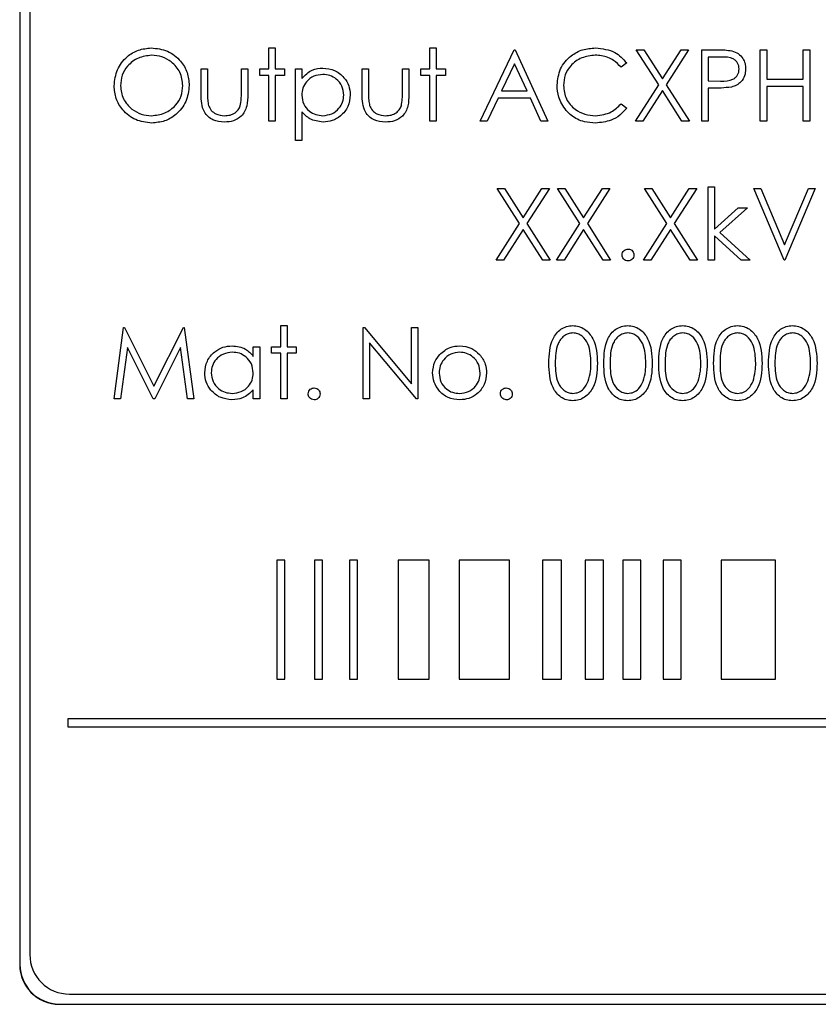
# Paper-space layout 'Blatt3' of a CAD drawing. Header units: millimetres. Extents: x 5 to 418, y 2 to 292.
# Tile 25 of 82: x 101.09 to 104.44, y 172.26 to 176.4. Entities that reach past the tile are written whole.
import ezdxf

# ---------------------------------------------------------------- set-up
doc = ezdxf.new("R2010")
doc.units = ezdxf.units.MM

psp = doc.layouts.new('Blatt3')

# ---------------------------------------------------------------- linework, layer by layer
at = {"color": 7, "linetype": 'Continuous', "lineweight": 25}
for p, q in [((101.0861, 179.1766), (101.0861, 172.4266)), ((101.0872, 179.1766), (101.0872, 172.4266)), ((101.1289, 179.1361), (101.1289, 172.4694)), ((102.133, 176.2774), (102.1599, 176.2774)), ((102.133, 176.1889), (102.133, 176.2774)), ((102.1599, 176.2774), (102.1599, 176.1889)), ((102.8099, 176.2774), (102.8369, 176.2774)), ((102.8099, 176.1889), (102.8099, 176.2774)), ((102.8369, 176.2774), (102.8369, 176.1889)), ((103.0215, 175.9697), (103.1638, 176.2697)), ((103.1638, 176.2697), (103.1676, 176.2697)), ((103.1676, 176.2697), (103.3061, 175.9697)), ((103.6772, 176.2697), (103.7083, 176.2697)), ((103.7714, 176.1227), (103.6772, 176.2697)), ((103.7083, 176.2697), (103.7869, 176.147)), ((103.7869, 176.147), (103.8654, 176.2697)), ((103.8965, 176.2697), (103.8024, 176.1227)), ((103.8654, 176.2697), (103.8965, 176.2697)), ((103.9522, 176.2697), (104.0111, 176.2697)), ((103.9522, 175.9697), (103.9522, 176.2697)), ((103.9792, 176.2389), (103.9792, 176.1389)), ((104.034, 176.2389), (103.9792, 176.2389)), ((104.1984, 175.9697), (104.1984, 176.2697)), ((104.1984, 176.2697), (104.2253, 176.2697)), ((104.2253, 176.2697), (104.2253, 176.1466)), ((104.3792, 176.1466), (104.3792, 176.2697)), ((104.3792, 176.2697), (104.4061, 176.2697)), ((104.4061, 176.2697), (104.4061, 175.9697)), ((103.1654, 176.2112), (103.1111, 176.0966)), ((103.2183, 176.0966), (103.1654, 176.2112)), ((103.6369, 176.2146), (103.6133, 176.1966)), ((101.8484, 176.1889), (101.8753, 176.1889)), ((101.8484, 176.0842), (101.8484, 176.1889)), ((101.8753, 176.1889), (101.8753, 176.0872)), ((102.0176, 176.0872), (102.0176, 176.1889)), ((102.0176, 176.1889), (102.0446, 176.1889)), ((102.0446, 176.1889), (102.0446, 176.0822)), ((102.0946, 176.162), (102.0946, 176.1889)), ((102.0946, 176.1889), (102.133, 176.1889)), ((102.133, 176.162), (102.0946, 176.162)), ((102.133, 175.9697), (102.133, 176.162)), ((102.1599, 176.1889), (102.1984, 176.1889)), ((102.1599, 176.162), (102.1599, 175.9697)), ((102.1984, 176.162), (102.1599, 176.162)), ((102.1984, 176.1889), (102.1984, 176.162)), ((102.2446, 176.1889), (102.2715, 176.1889)), ((102.2446, 175.8889), (102.2446, 176.1889)), ((102.2715, 176.1889), (102.2715, 176.1483)), ((102.5253, 176.1889), (102.5522, 176.1889)), ((102.5253, 176.0842), (102.5253, 176.1889)), ((102.5522, 176.1889), (102.5522, 176.0872)), ((102.6946, 176.0872), (102.6946, 176.1889)), ((102.6946, 176.1889), (102.7215, 176.1889)), ((102.7215, 176.1889), (102.7215, 176.0822)), ((102.7715, 176.162), (102.7715, 176.1889)), ((102.7715, 176.1889), (102.8099, 176.1889)), ((102.8099, 176.162), (102.7715, 176.162)), ((102.8099, 175.9697), (102.8099, 176.162)), ((102.8369, 176.1889), (102.8753, 176.1889)), ((102.8753, 176.162), (102.8369, 176.162)), ((102.8369, 176.162), (102.8369, 175.9697)), ((102.8753, 176.1889), (102.8753, 176.162)), ((103.6734, 175.9697), (103.7714, 176.1227)), ((103.8024, 176.1227), (103.9003, 175.9697)), ((103.9792, 176.1389), (104.0317, 176.1383)), ((104.2253, 176.1466), (104.3792, 176.1466)), ((104.3792, 176.1158), (104.2253, 176.1158)), ((104.2253, 176.1158), (104.2253, 175.9697)), ((104.3792, 175.9697), (104.3792, 176.1158)), ((103.1111, 176.0966), (103.2183, 176.0966)), ((103.7869, 176.0984), (103.7045, 175.9697)), ((103.8693, 175.9697), (103.7869, 176.0984)), ((103.9792, 176.1081), (103.9792, 175.9697)), ((104.0006, 176.1081), (103.9792, 176.1081)), ((103.0965, 176.0658), (103.0509, 175.9697)), ((103.2325, 176.0658), (103.0965, 176.0658)), ((103.2768, 175.9697), (103.2325, 176.0658)), ((103.6133, 176.0428), (103.6369, 176.0249)), ((102.2715, 176.0094), (102.2715, 175.8889)), ((102.1599, 175.9697), (102.133, 175.9697)), ((102.8369, 175.9697), (102.8099, 175.9697)), ((103.0509, 175.9697), (103.0215, 175.9697)), ((103.3061, 175.9697), (103.2768, 175.9697)), ((103.7045, 175.9697), (103.6734, 175.9697)), ((103.9003, 175.9697), (103.8693, 175.9697)), ((103.9792, 175.9697), (103.9522, 175.9697)), ((104.2253, 175.9697), (104.1984, 175.9697)), ((104.4061, 175.9697), (104.3792, 175.9697)), ((102.2715, 175.8889), (102.2446, 175.8889)), ((103.0926, 175.6863), (103.1237, 175.6863)), ((103.1867, 175.5394), (103.0926, 175.6863)), ((103.1237, 175.6863), (103.2022, 175.5636)), ((103.2022, 175.5636), (103.2808, 175.6863)), ((103.3119, 175.6863), (103.2178, 175.5394)), ((103.2808, 175.6863), (103.3119, 175.6863)), ((103.4406, 175.5394), (103.3465, 175.6863)), ((103.3465, 175.6863), (103.3775, 175.6863)), ((103.3775, 175.6863), (103.4561, 175.5636)), ((103.4561, 175.5636), (103.5346, 175.6863)), ((103.5657, 175.6863), (103.4717, 175.5394)), ((103.5346, 175.6863), (103.5657, 175.6863)), ((103.7119, 175.6863), (103.7429, 175.6863)), ((103.806, 175.5394), (103.7119, 175.6863)), ((103.7429, 175.6863), (103.8215, 175.5636)), ((103.8215, 175.5636), (103.9, 175.6863)), ((103.9311, 175.6863), (103.837, 175.5394)), ((103.9, 175.6863), (103.9311, 175.6863)), ((103.9792, 175.3863), (103.9792, 175.694)), ((103.9792, 175.694), (104.0061, 175.694)), ((104.0061, 175.694), (104.0061, 175.5162)), ((104.2984, 175.3863), (104.1715, 175.6863)), ((104.1715, 175.6863), (104.2003, 175.6863)), ((104.2003, 175.6863), (104.3003, 175.4499)), ((104.3003, 175.4499), (104.4003, 175.6863)), ((104.4292, 175.6863), (104.3022, 175.3863)), ((104.4003, 175.6863), (104.4292, 175.6863)), ((104.0061, 175.5162), (104.1059, 175.6056)), ((104.1446, 175.6056), (104.0288, 175.5017)), ((104.1059, 175.6056), (104.1446, 175.6056)), ((103.0888, 175.3863), (103.1867, 175.5394)), ((103.2178, 175.5394), (103.3157, 175.3863)), ((103.3426, 175.3863), (103.4406, 175.5394)), ((103.4717, 175.5394), (103.5696, 175.3863)), ((103.708, 175.3863), (103.806, 175.5394)), ((103.837, 175.5394), (103.9349, 175.3863)), ((103.2022, 175.5151), (103.1199, 175.3863)), ((103.2846, 175.3863), (103.2022, 175.5151)), ((103.4561, 175.5151), (103.3737, 175.3863)), ((103.5385, 175.3863), (103.4561, 175.5151)), ((103.8215, 175.5151), (103.7391, 175.3863)), ((103.9039, 175.3863), (103.8215, 175.5151)), ((104.0288, 175.5017), (104.1561, 175.3863)), ((104.1175, 175.3863), (104.0061, 175.4874)), ((104.0061, 175.4874), (104.0061, 175.3863)), ((103.1199, 175.3863), (103.0888, 175.3863)), ((103.3157, 175.3863), (103.2846, 175.3863)), ((103.3737, 175.3863), (103.3426, 175.3863)), ((103.5696, 175.3863), (103.5385, 175.3863)), ((103.7391, 175.3863), (103.708, 175.3863)), ((103.9349, 175.3863), (103.9039, 175.3863)), ((104.0061, 175.3863), (103.9792, 175.3863)), ((104.1561, 175.3863), (104.1175, 175.3863)), ((104.3022, 175.3863), (104.2984, 175.3863)), ((101.483, 174.803), (101.5226, 175.103)), ((101.5226, 175.103), (101.5265, 175.103)), ((101.5265, 175.103), (101.6503, 174.8569)), ((101.6503, 174.8569), (101.7739, 175.103)), ((101.7739, 175.103), (101.7778, 175.103)), ((101.7778, 175.103), (101.8176, 174.803)), ((102.183, 175.1107), (102.2099, 175.1107)), ((102.183, 175.0222), (102.183, 175.1107)), ((102.2099, 175.1107), (102.2099, 175.0222)), ((102.5292, 175.103), (102.5348, 175.103)), ((102.5292, 174.803), (102.5292, 175.103)), ((102.5348, 175.103), (102.733, 174.8669)), ((102.733, 174.8669), (102.733, 175.103)), ((102.733, 175.103), (102.7599, 175.103)), ((102.7599, 175.103), (102.7599, 174.803)), ((102.7538, 174.803), (102.5561, 175.0386)), ((102.5561, 175.0386), (102.5561, 174.803)), ((101.5388, 175.0194), (101.5101, 174.803)), ((101.6475, 174.803), (101.5388, 175.0194)), ((101.7619, 175.0189), (101.6536, 174.803)), ((101.7906, 174.803), (101.7619, 175.0189)), ((102.0676, 174.9817), (102.0676, 175.0222)), ((102.0676, 175.0222), (102.0946, 175.0222)), ((102.0946, 175.0222), (102.0946, 174.803)), ((102.1446, 174.9953), (102.1446, 175.0222)), ((102.1446, 175.0222), (102.183, 175.0222)), ((102.183, 174.9953), (102.1446, 174.9953)), ((102.183, 174.803), (102.183, 174.9953)), ((102.2099, 175.0222), (102.2484, 175.0222)), ((102.2099, 174.9953), (102.2099, 174.803)), ((102.2484, 174.9953), (102.2099, 174.9953)), ((102.2484, 175.0222), (102.2484, 174.9953)), ((102.0676, 174.803), (102.0676, 174.8409)), ((101.5101, 174.803), (101.483, 174.803)), ((101.6536, 174.803), (101.6475, 174.803)), ((101.8176, 174.803), (101.7906, 174.803)), ((102.0946, 174.803), (102.0676, 174.803)), ((102.2099, 174.803), (102.183, 174.803)), ((102.5561, 174.803), (102.5292, 174.803)), ((102.7599, 174.803), (102.7538, 174.803)), ((102.1665, 174.1256), (102.1665, 173.6256)), ((102.1998, 174.1256), (102.1665, 174.1256)), ((102.1998, 173.6256), (102.1998, 174.1256)), ((102.3585, 174.1256), (102.3251, 174.1256)), ((102.3251, 174.1256), (102.3251, 173.6256)), ((102.3585, 173.6256), (102.3585, 174.1256)), ((102.4726, 174.1256), (102.4726, 173.6256)), ((102.506, 174.1256), (102.4726, 174.1256)), ((102.506, 173.6256), (102.506, 174.1256)), ((102.8075, 174.1256), (102.6759, 174.1256)), ((102.6759, 174.1256), (102.6759, 173.6256)), ((102.8075, 173.6256), (102.8075, 174.1256)), ((102.9331, 174.1256), (102.9331, 173.6256)), ((103.1443, 174.1256), (102.9331, 174.1256)), ((103.1443, 173.6256), (103.1443, 174.1256)), ((103.2838, 174.1256), (103.2838, 173.6256)), ((103.3636, 174.1256), (103.2838, 174.1256)), ((103.3636, 173.6256), (103.3636, 174.1256)), ((103.4631, 174.1256), (103.4631, 173.6256)), ((103.5394, 174.1256), (103.4631, 174.1256)), ((103.5394, 173.6256), (103.5394, 174.1256)), ((103.6965, 174.1256), (103.6202, 174.1256)), ((103.6202, 174.1256), (103.6202, 173.6256)), ((103.6965, 173.6256), (103.6965, 174.1256)), ((103.8659, 174.1256), (103.7896, 174.1256)), ((103.7896, 174.1256), (103.7896, 173.6256)), ((103.8659, 173.6256), (103.8659, 174.1256)), ((104.0335, 174.1256), (104.0335, 173.6256)), ((104.2619, 174.1256), (104.0335, 174.1256)), ((104.2619, 173.6256), (104.2619, 174.1256)), ((102.1665, 173.6256), (102.1998, 173.6256)), ((102.3251, 173.6256), (102.3585, 173.6256)), ((102.4726, 173.6256), (102.506, 173.6256)), ((102.6759, 173.6256), (102.8075, 173.6256)), ((102.9331, 173.6256), (103.1443, 173.6256)), ((103.2838, 173.6256), (103.3636, 173.6256)), ((103.4631, 173.6256), (103.5394, 173.6256)), ((103.6202, 173.6256), (103.6965, 173.6256)), ((103.7896, 173.6256), (103.8659, 173.6256)), ((104.0335, 173.6256), (104.2619, 173.6256)), ((109.4778, 173.4589), (101.2888, 173.4589)), ((101.2888, 173.4589), (101.2888, 173.4256)), ((101.2888, 173.4256), (109.4778, 173.4256)), ((101.2955, 172.3028), (109.6289, 172.3028)), ((101.2527, 172.2611), (109.6694, 172.2611)), ((101.2527, 172.2599), (109.6694, 172.2599))]:
    psp.add_line(p, q, dxfattribs=at)
at = {"color": 7, "linetype": 'Continuous', "lineweight": 18}
for p, q in [((101.0872, 172.4266), (101.0861, 172.4266)), ((101.2527, 172.2611), (101.2527, 172.2599))]:
    psp.add_line(p, q, dxfattribs=at)
at = {"color": 7, "linetype": 'Continuous', "lineweight": 25}
for centre, radius in [((101.2955, 172.4694), 0.1667), ((101.2527, 172.4266), 0.1667), ((101.2527, 172.4266), 0.1655)]:
    psp.add_arc(centre, radius, 180, 270, dxfattribs=at)
for points, knots in [([(101.483, 176.1184), (101.4858, 176.1415), (101.4913, 176.1878), (101.5324, 176.2405), (101.5842, 176.2719), (101.6206, 176.2756), (101.6388, 176.2774)], [0, 0, 0, 0, 0.279731, 0.559327, 0.77968, 1, 1, 1, 1]), ([(101.6388, 176.2774), (101.6623, 176.2749), (101.7093, 176.27), (101.7619, 176.2274), (101.7938, 176.1751), (101.7969, 176.1383), (101.7984, 176.1198)], [0, 0, 0, 0, 0.279767, 0.559358, 0.779571, 1, 1, 1, 1]), ([(103.3446, 176.1214), (103.3473, 176.1449), (103.3528, 176.192), (103.3972, 176.2435), (103.4506, 176.2733), (103.4875, 176.276), (103.506, 176.2774)], [0, 0, 0, 0, 0.279512, 0.55908, 0.779374, 1, 1, 1, 1]), ([(103.506, 176.2774), (103.5348, 176.2742), (103.5863, 176.2685), (103.6214, 176.2311), (103.6369, 176.2146)], [0, 0, 0, 0, 0.559517, 1, 1, 1, 1]), ([(101.6401, 176.2466), (101.6212, 176.2441), (101.5833, 176.2392), (101.54, 176.2058), (101.514, 176.1633), (101.5113, 176.1334), (101.5099, 176.1185)], [0, 0, 0, 0, 0.279627, 0.55935, 0.77963, 1, 1, 1, 1]), ([(101.7715, 176.1199), (101.7692, 176.1389), (101.7646, 176.177), (101.7281, 176.2183), (101.6848, 176.2422), (101.655, 176.2451), (101.6401, 176.2466)], [0, 0, 0, 0, 0.279468, 0.55887, 0.779516, 1, 1, 1, 1]), ([(103.5043, 176.2466), (103.4851, 176.2444), (103.4468, 176.24), (103.4022, 176.2075), (103.3756, 176.1647), (103.3728, 176.1345), (103.3715, 176.1194)], [0, 0, 0, 0, 0.279856, 0.559519, 0.779686, 1, 1, 1, 1]), ([(103.6133, 176.1966), (103.6035, 176.2068), (103.5874, 176.2237), (103.5581, 176.2379), (103.5316, 176.2454), (103.5134, 176.2462), (103.5043, 176.2466)], [0, 0, 0, 0, 0.339327, 0.559466, 0.779727, 1, 1, 1, 1]), ([(104.0111, 176.2697), (104.0239, 176.2697), (104.0468, 176.2698), (104.0695, 176.2666), (104.0794, 176.2652)], [0, 0, 0, 0, 0.560314, 1, 1, 1, 1]), ([(104.1099, 176.1891), (104.1086, 176.1977), (104.1065, 176.2107), (104.0955, 176.2242), (104.0743, 176.2394), (104.0519, 176.2391), (104.034, 176.2389)], [0, 0, 0, 0, 0.248969, 0.374729, 0.500383, 1, 1, 1, 1]), ([(104.0794, 176.2652), (104.0885, 176.2619), (104.1068, 176.2553), (104.1256, 176.235), (104.1355, 176.212), (104.1364, 176.1968), (104.1369, 176.1892)], [0, 0, 0, 0, 0.279705, 0.559381, 0.779509, 1, 1, 1, 1]), ([(102.2715, 176.1483), (102.2851, 176.1627), (102.3096, 176.1885), (102.3446, 176.1915), (102.3601, 176.1928)], [0, 0, 0, 0, 0.5584178, 1, 1, 1, 1]), ([(102.3598, 176.1658), (102.3468, 176.1644), (102.3209, 176.1617), (102.2916, 176.1384), (102.274, 176.1094), (102.2723, 176.089), (102.2715, 176.0788)], [0, 0, 0, 0, 0.279747, 0.559315, 0.779515, 1, 1, 1, 1]), ([(102.4484, 176.0796), (102.4466, 176.0924), (102.443, 176.118), (102.4193, 176.1466), (102.3901, 176.1631), (102.3699, 176.1649), (102.3598, 176.1658)], [0, 0, 0, 0, 0.279387, 0.559092, 0.779508, 1, 1, 1, 1]), ([(102.3601, 176.1928), (102.3769, 176.1908), (102.4105, 176.187), (102.448, 176.1565), (102.4717, 176.1195), (102.4741, 176.0931), (102.4753, 176.0799)], [0, 0, 0, 0, 0.279627, 0.559432, 0.779703, 1, 1, 1, 1]), ([(104.0317, 176.1383), (104.05, 176.1382), (104.0728, 176.1381), (104.095, 176.1531), (104.1065, 176.1669), (104.1086, 176.1802), (104.1099, 176.1891)], [0, 0, 0, 0, 0.499721, 0.62535, 0.751083, 1, 1, 1, 1]), ([(104.1369, 176.1892), (104.1362, 176.1793), (104.1347, 176.1596), (104.1197, 176.1355), (104.0993, 176.12), (104.0844, 176.1154), (104.077, 176.1131)], [0, 0, 0, 0, 0.2800989, 0.5593238, 0.7794579, 1, 1, 1, 1]), ([(101.6412, 175.962), (101.6179, 175.9646), (101.5715, 175.9697), (101.5197, 176.0121), (101.4879, 176.0636), (101.4846, 176.1001), (101.483, 176.1184)], [0, 0, 0, 0, 0.279663, 0.559354, 0.779636, 1, 1, 1, 1]), ([(101.5099, 176.1185), (101.5122, 176.0996), (101.5168, 176.0617), (101.5531, 176.021), (101.5956, 175.9964), (101.6253, 175.994), (101.6401, 175.9928)], [0, 0, 0, 0, 0.279416, 0.5590765, 0.779478, 1, 1, 1, 1]), ([(101.6401, 175.9928), (101.6592, 175.9949), (101.6972, 175.9993), (101.7414, 176.0321), (101.7673, 176.0749), (101.7701, 176.1049), (101.7715, 176.1199)], [0, 0, 0, 0, 0.27983, 0.559389, 0.779654, 1, 1, 1, 1]), ([(101.7984, 176.1198), (101.7958, 176.0965), (101.7905, 176.05), (101.7478, 175.9984), (101.696, 175.9667), (101.6595, 175.9635), (101.6412, 175.962)], [0, 0, 0, 0, 0.27963, 0.559343, 0.779597, 1, 1, 1, 1]), ([(103.3826, 176.0145), (103.3702, 176.0326), (103.348, 176.0651), (103.3456, 176.1042), (103.3446, 176.1214)], [0, 0, 0, 0, 0.5590286, 1, 1, 1, 1]), ([(103.3715, 176.1194), (103.3738, 176.1), (103.3783, 176.0612), (103.4159, 176.0193), (103.4605, 175.996), (103.4909, 175.9938), (103.5062, 175.9928)], [0, 0, 0, 0, 0.279434, 0.558921, 0.779283, 1, 1, 1, 1]), ([(104.077, 176.1131), (104.0628, 176.1113), (104.0374, 176.1081), (104.0119, 176.1081), (104.0006, 176.1081)], [0, 0, 0, 0, 0.5596942, 1, 1, 1, 1]), ([(101.9467, 175.9658), (101.93, 175.9672), (101.8967, 175.9698), (101.8501, 176.0136), (101.849, 176.0574), (101.8484, 176.0842)], [0, 0, 0, 0, 0.28097, 0.559785, 1, 1, 1, 1]), ([(101.8753, 176.0872), (101.8753, 176.0776), (101.8752, 176.0604), (101.8783, 176.0434), (101.8796, 176.036)], [0, 0, 0, 0, 0.5603768, 1, 1, 1, 1]), ([(102.0446, 176.0822), (102.0443, 176.0658), (102.0438, 176.0332), (102.0227, 175.9905), (101.9852, 175.9683), (101.9595, 175.9666), (101.9467, 175.9658)], [0, 0, 0, 0, 0.281501, 0.559646, 0.779298, 1, 1, 1, 1]), ([(102.0132, 176.0338), (102.0148, 176.0437), (102.0178, 176.0614), (102.0177, 176.0793), (102.0176, 176.0872)], [0, 0, 0, 0, 0.559371, 1, 1, 1, 1]), ([(102.2715, 176.0788), (102.2729, 176.0659), (102.2758, 176.04), (102.3003, 176.0116), (102.3299, 175.9957), (102.3501, 175.9937), (102.3602, 175.9928)], [0, 0, 0, 0, 0.279654, 0.558875, 0.779455, 1, 1, 1, 1]), ([(102.3602, 175.9928), (102.3731, 175.9944), (102.3987, 175.9976), (102.4275, 176.0208), (102.445, 176.0494), (102.4473, 176.0695), (102.4484, 176.0796)], [0, 0, 0, 0, 0.2796281, 0.5592472, 0.779775, 1, 1, 1, 1]), ([(102.4753, 176.0799), (102.4734, 176.063), (102.4695, 176.0293), (102.4381, 175.9922), (102.4007, 175.9693), (102.3742, 175.967), (102.3609, 175.9658)], [0, 0, 0, 0, 0.27954, 0.559273, 0.779559, 1, 1, 1, 1]), ([(102.6236, 175.9658), (102.6069, 175.9672), (102.5736, 175.9698), (102.527, 176.0136), (102.526, 176.0574), (102.5253, 176.0842)], [0, 0, 0, 0, 0.28097, 0.559785, 1, 1, 1, 1]), ([(102.5522, 176.0872), (102.5522, 176.0776), (102.5522, 176.0604), (102.5552, 176.0434), (102.5565, 176.036)], [0, 0, 0, 0, 0.5603768, 1, 1, 1, 1]), ([(102.7215, 176.0822), (102.7212, 176.0658), (102.7207, 176.0332), (102.6997, 175.9905), (102.6621, 175.9683), (102.6364, 175.9666), (102.6236, 175.9658)], [0, 0, 0, 0, 0.281501, 0.559646, 0.779298, 1, 1, 1, 1]), ([(102.6901, 176.0338), (102.6917, 176.0437), (102.6947, 176.0614), (102.6946, 176.0793), (102.6946, 176.0872)], [0, 0, 0, 0, 0.559371, 1, 1, 1, 1]), ([(101.8796, 176.036), (101.8829, 176.0286), (101.8895, 176.0139), (101.9137, 175.9964), (101.9343, 175.9941), (101.9469, 175.9928)], [0, 0, 0, 0, 0.280117, 0.560544, 1, 1, 1, 1]), ([(101.9469, 175.9928), (101.9547, 175.9932), (101.9703, 175.9941), (101.9903, 176.0035), (102.0054, 176.0171), (102.0106, 176.0282), (102.0132, 176.0338)], [0, 0, 0, 0, 0.28027, 0.560007, 0.780074, 1, 1, 1, 1]), ([(102.5565, 176.036), (102.5598, 176.0286), (102.5665, 176.0139), (102.5906, 175.9964), (102.6112, 175.9941), (102.6238, 175.9928)], [0, 0, 0, 0, 0.280117, 0.560544, 1, 1, 1, 1]), ([(102.6238, 175.9928), (102.6316, 175.9932), (102.6472, 175.9941), (102.6672, 176.0035), (102.6823, 176.0171), (102.6875, 176.0282), (102.6901, 176.0338)], [0, 0, 0, 0, 0.28027, 0.560007, 0.780074, 1, 1, 1, 1]), ([(103.5062, 175.9928), (103.5294, 175.9956), (103.5709, 176.0007), (103.6003, 176.0299), (103.6133, 176.0428)], [0, 0, 0, 0, 0.5587722, 1, 1, 1, 1]), ([(102.3609, 175.9658), (102.3414, 175.9684), (102.3064, 175.9731), (102.2822, 175.9983), (102.2715, 176.0094)], [0, 0, 0, 0, 0.558466, 1, 1, 1, 1]), ([(103.5063, 175.962), (103.4906, 175.9629), (103.4645, 175.9643), (103.4303, 175.9766), (103.4038, 175.9924), (103.3897, 176.0071), (103.3826, 176.0145)], [0, 0, 0, 0, 0.339838, 0.559927, 0.779959, 1, 1, 1, 1]), ([(103.6369, 176.0249), (103.6276, 176.0143), (103.6091, 175.9931), (103.5646, 175.9676), (103.5284, 175.9641), (103.5063, 175.962)], [0, 0, 0, 0, 0.2804103, 0.5607951, 1, 1, 1, 1]), ([(103.6176, 175.4075), (103.6181, 175.4112), (103.6189, 175.4186), (103.6257, 175.4267), (103.6339, 175.4317), (103.6397, 175.4322), (103.6426, 175.4325)], [0, 0, 0, 0, 0.279576, 0.559284, 0.779552, 1, 1, 1, 1]), ([(103.6426, 175.4325), (103.6463, 175.4321), (103.6537, 175.4312), (103.6618, 175.4244), (103.6669, 175.4162), (103.6674, 175.4104), (103.6676, 175.4075)], [0, 0, 0, 0, 0.279602, 0.559212, 0.779475, 1, 1, 1, 1]), ([(103.6426, 175.3825), (103.639, 175.383), (103.6316, 175.3839), (103.6235, 175.3907), (103.6184, 175.3988), (103.6179, 175.4046), (103.6176, 175.4075)], [0, 0, 0, 0, 0.279581, 0.559143, 0.779575, 1, 1, 1, 1]), ([(103.6676, 175.4075), (103.6672, 175.4038), (103.6663, 175.3964), (103.6595, 175.3883), (103.6513, 175.3833), (103.6455, 175.3828), (103.6426, 175.3825)], [0, 0, 0, 0, 0.2794691, 0.5593578, 0.7796739, 1, 1, 1, 1]), ([(103.3099, 174.9529), (103.3111, 174.9887), (103.3126, 175.0335), (103.3405, 175.0786), (103.36, 175.0965), (103.3839, 175.1086), (103.4015, 175.11), (103.4102, 175.1107)], [0, 0, 0, 0, 0.498702, 0.624177, 0.749467, 0.874745, 1, 1, 1, 1]), ([(103.4111, 175.0799), (103.4043, 175.0793), (103.3905, 175.0779), (103.3723, 175.0673), (103.3577, 175.0526), (103.3379, 175.016), (103.3373, 174.981), (103.3369, 174.953)], [0, 0, 0, 0, 0.125139, 0.250418, 0.375519, 0.500847, 1, 1, 1, 1]), ([(103.4102, 175.1107), (103.4191, 175.11), (103.4367, 175.1086), (103.4689, 175.0929), (103.5095, 175.0429), (103.5121, 174.9889), (103.5138, 174.9529)], [0, 0, 0, 0, 0.1256, 0.251197, 0.500581, 1, 1, 1, 1]), ([(103.4869, 174.953), (103.4858, 174.9809), (103.4841, 175.0226), (103.456, 175.0638), (103.4317, 175.0778), (103.418, 175.0792), (103.4111, 175.0799)], [0, 0, 0, 0, 0.500072, 0.749021, 0.874598, 1, 1, 1, 1]), ([(103.5407, 174.9529), (103.5419, 174.9887), (103.5433, 175.0335), (103.5713, 175.0786), (103.5908, 175.0965), (103.6147, 175.1086), (103.6322, 175.11), (103.641, 175.1107)], [0, 0, 0, 0, 0.498702, 0.624177, 0.749467, 0.874745, 1, 1, 1, 1]), ([(103.6419, 175.0799), (103.635, 175.0793), (103.6213, 175.0779), (103.603, 175.0673), (103.5885, 175.0526), (103.5686, 175.016), (103.5681, 174.981), (103.5676, 174.953)], [0, 0, 0, 0, 0.125139, 0.250418, 0.375519, 0.500847, 1, 1, 1, 1]), ([(103.641, 175.1107), (103.6498, 175.11), (103.6675, 175.1086), (103.6997, 175.0929), (103.7402, 175.0429), (103.7428, 174.9889), (103.7446, 174.9529)], [0, 0, 0, 0, 0.1256, 0.251197, 0.500581, 1, 1, 1, 1]), ([(103.7176, 174.953), (103.7165, 174.9809), (103.7149, 175.0226), (103.6868, 175.0638), (103.6625, 175.0778), (103.6488, 175.0792), (103.6419, 175.0799)], [0, 0, 0, 0, 0.500072, 0.749021, 0.874598, 1, 1, 1, 1]), ([(103.7715, 174.9529), (103.7726, 174.9887), (103.7741, 175.0335), (103.802, 175.0786), (103.8215, 175.0965), (103.8455, 175.1086), (103.863, 175.11), (103.8718, 175.1107)], [0, 0, 0, 0, 0.498702, 0.624177, 0.749467, 0.874745, 1, 1, 1, 1]), ([(103.8727, 175.0799), (103.8658, 175.0793), (103.852, 175.0779), (103.8338, 175.0673), (103.8192, 175.0526), (103.7994, 175.016), (103.7988, 174.981), (103.7984, 174.953)], [0, 0, 0, 0, 0.125139, 0.250418, 0.375519, 0.500847, 1, 1, 1, 1]), ([(103.8718, 175.1107), (103.8806, 175.11), (103.8983, 175.1086), (103.9305, 175.0929), (103.971, 175.0429), (103.9736, 174.9889), (103.9753, 174.9529)], [0, 0, 0, 0, 0.1256, 0.251197, 0.500581, 1, 1, 1, 1]), ([(103.9484, 174.953), (103.9473, 174.9809), (103.9456, 175.0226), (103.9176, 175.0638), (103.8933, 175.0778), (103.8795, 175.0792), (103.8727, 175.0799)], [0, 0, 0, 0, 0.500072, 0.749021, 0.874598, 1, 1, 1, 1]), ([(104.0022, 174.9529), (104.0034, 174.9887), (104.0049, 175.0335), (104.0328, 175.0786), (104.0523, 175.0965), (104.0762, 175.1086), (104.0938, 175.11), (104.1025, 175.1107)], [0, 0, 0, 0, 0.498702, 0.624177, 0.749467, 0.874745, 1, 1, 1, 1]), ([(104.1035, 175.0799), (104.0966, 175.0793), (104.0828, 175.0779), (104.0646, 175.0673), (104.05, 175.0526), (104.0302, 175.016), (104.0296, 174.981), (104.0292, 174.953)], [0, 0, 0, 0, 0.125139, 0.250418, 0.375519, 0.500847, 1, 1, 1, 1]), ([(104.1025, 175.1107), (104.1114, 175.11), (104.129, 175.1086), (104.1612, 175.0929), (104.2018, 175.0429), (104.2044, 174.9889), (104.2061, 174.9529)], [0, 0, 0, 0, 0.1256, 0.251197, 0.500581, 1, 1, 1, 1]), ([(104.1792, 174.953), (104.1781, 174.9809), (104.1764, 175.0226), (104.1483, 175.0638), (104.1241, 175.0778), (104.1103, 175.0792), (104.1035, 175.0799)], [0, 0, 0, 0, 0.500072, 0.749021, 0.874598, 1, 1, 1, 1]), ([(104.233, 174.9529), (104.2342, 174.9887), (104.2356, 175.0335), (104.2636, 175.0786), (104.2831, 175.0965), (104.307, 175.1086), (104.3245, 175.11), (104.3333, 175.1107)], [0, 0, 0, 0, 0.498702, 0.624177, 0.749467, 0.874745, 1, 1, 1, 1]), ([(104.3342, 175.0799), (104.3273, 175.0793), (104.3136, 175.0779), (104.2953, 175.0673), (104.2808, 175.0526), (104.2609, 175.016), (104.2604, 174.981), (104.2599, 174.953)], [0, 0, 0, 0, 0.125139, 0.250418, 0.375519, 0.500847, 1, 1, 1, 1]), ([(104.3333, 175.1107), (104.3421, 175.11), (104.3598, 175.1086), (104.392, 175.0929), (104.4325, 175.0429), (104.4351, 174.9889), (104.4369, 174.9529)], [0, 0, 0, 0, 0.1256, 0.251197, 0.500581, 1, 1, 1, 1]), ([(104.4099, 174.953), (104.4088, 174.9809), (104.4072, 175.0226), (104.3791, 175.0638), (104.3548, 175.0778), (104.3411, 175.0792), (104.3342, 175.0799)], [0, 0, 0, 0, 0.500072, 0.749021, 0.874598, 1, 1, 1, 1]), ([(101.8638, 174.9132), (101.8659, 174.93), (101.87, 174.9637), (101.9018, 175.0002), (101.9393, 175.0227), (101.9657, 175.025), (101.9789, 175.0261)], [0, 0, 0, 0, 0.279413, 0.559191, 0.779548, 1, 1, 1, 1]), ([(101.9793, 174.9992), (101.9664, 174.9977), (101.9407, 174.9947), (101.9115, 174.9718), (101.894, 174.9432), (101.8918, 174.923), (101.8907, 174.9129)], [0, 0, 0, 0, 0.2797672, 0.5592905, 0.7797189, 1, 1, 1, 1]), ([(101.9789, 175.0261), (101.9987, 175.0239), (102.0341, 175.0198), (102.0574, 174.9934), (102.0676, 174.9817)], [0, 0, 0, 0, 0.559062, 1, 1, 1, 1]), ([(102.0676, 174.9121), (102.0662, 174.9251), (102.0633, 174.9511), (102.0391, 174.9797), (102.0099, 174.9967), (101.9895, 174.9984), (101.9793, 174.9992)], [0, 0, 0, 0, 0.27966, 0.55921, 0.779487, 1, 1, 1, 1]), ([(102.9349, 174.9992), (102.9221, 174.9976), (102.8965, 174.9945), (102.8684, 174.9705), (102.851, 174.9421), (102.8493, 174.9219), (102.8484, 174.9118)], [0, 0, 0, 0, 0.279484, 0.559256, 0.779547, 1, 1, 1, 1]), ([(102.8515, 174.9898), (102.8651, 175.0015), (102.8893, 175.0226), (102.9211, 175.025), (102.9351, 175.0261)], [0, 0, 0, 0, 0.55888, 1, 1, 1, 1]), ([(103.0215, 174.9118), (103.02, 174.9247), (103.0171, 174.9503), (102.9934, 174.9786), (102.9651, 174.9964), (102.945, 174.9982), (102.9349, 174.9992)], [0, 0, 0, 0, 0.279586, 0.559398, 0.779653, 1, 1, 1, 1]), ([(102.9351, 175.0261), (102.9529, 175.0242), (102.9847, 175.0209), (103.008, 174.9994), (103.0184, 174.99)], [0, 0, 0, 0, 0.559182, 1, 1, 1, 1]), ([(102.8215, 174.912), (102.8231, 174.9282), (102.8259, 174.9571), (102.8437, 174.9798), (102.8515, 174.9898)], [0, 0, 0, 0, 0.559285, 1, 1, 1, 1]), ([(103.0184, 174.99), (103.028, 174.9769), (103.0454, 174.9536), (103.0475, 174.9247), (103.0484, 174.912)], [0, 0, 0, 0, 0.559216, 1, 1, 1, 1]), ([(101.9781, 174.7992), (101.9612, 174.8011), (101.9275, 174.8051), (101.8902, 174.8361), (101.8672, 174.8735), (101.8649, 174.9), (101.8638, 174.9132)], [0, 0, 0, 0, 0.279573, 0.559333, 0.779589, 1, 1, 1, 1]), ([(101.8907, 174.9129), (101.8925, 174.9001), (101.8962, 174.8745), (101.9198, 174.8459), (101.9488, 174.829), (101.969, 174.8271), (101.9791, 174.8261)], [0, 0, 0, 0, 0.279429, 0.559146, 0.77957, 1, 1, 1, 1]), ([(103.4102, 174.7953), (103.4015, 174.796), (103.384, 174.7975), (103.3521, 174.8132), (103.3127, 174.8636), (103.3111, 174.9171), (103.3099, 174.9529)], [0, 0, 0, 0, 0.125551, 0.25109, 0.50025, 1, 1, 1, 1]), ([(103.3369, 174.953), (103.3371, 174.925), (103.3374, 174.883), (103.3662, 174.842), (103.3906, 174.8283), (103.4043, 174.8268), (103.4111, 174.8261)], [0, 0, 0, 0, 0.500291, 0.749086, 0.874606, 1, 1, 1, 1]), ([(103.5138, 174.9529), (103.5121, 174.9169), (103.5096, 174.8629), (103.4688, 174.8132), (103.4367, 174.7975), (103.4191, 174.796), (103.4102, 174.7953)], [0, 0, 0, 0, 0.499407, 0.748743, 0.874372, 1, 1, 1, 1]), ([(103.4755, 174.8776), (103.4793, 174.8914), (103.4862, 174.9161), (103.4866, 174.9417), (103.4869, 174.953)], [0, 0, 0, 0, 0.5595988, 1, 1, 1, 1]), ([(103.641, 174.7953), (103.6323, 174.796), (103.6147, 174.7975), (103.5829, 174.8132), (103.5435, 174.8636), (103.5418, 174.9171), (103.5407, 174.9529)], [0, 0, 0, 0, 0.125551, 0.25109, 0.50025, 1, 1, 1, 1]), ([(103.5676, 174.953), (103.5679, 174.925), (103.5682, 174.883), (103.597, 174.842), (103.6213, 174.8283), (103.6351, 174.8268), (103.6419, 174.8261)], [0, 0, 0, 0, 0.500291, 0.749086, 0.874606, 1, 1, 1, 1]), ([(103.7446, 174.9529), (103.7429, 174.9169), (103.7404, 174.8629), (103.6996, 174.8132), (103.6675, 174.7975), (103.6498, 174.796), (103.641, 174.7953)], [0, 0, 0, 0, 0.499407, 0.748743, 0.874372, 1, 1, 1, 1]), ([(103.7063, 174.8776), (103.7101, 174.8914), (103.7169, 174.9161), (103.7174, 174.9417), (103.7176, 174.953)], [0, 0, 0, 0, 0.5595988, 1, 1, 1, 1]), ([(103.8718, 174.7953), (103.863, 174.796), (103.8455, 174.7975), (103.8137, 174.8132), (103.7743, 174.8636), (103.7726, 174.9171), (103.7715, 174.9529)], [0, 0, 0, 0, 0.125551, 0.25109, 0.50025, 1, 1, 1, 1]), ([(103.7984, 174.953), (103.7986, 174.925), (103.799, 174.883), (103.8278, 174.842), (103.8521, 174.8283), (103.8658, 174.8268), (103.8727, 174.8261)], [0, 0, 0, 0, 0.500291, 0.749086, 0.874606, 1, 1, 1, 1]), ([(103.9753, 174.9529), (103.9736, 174.9169), (103.9711, 174.8629), (103.9304, 174.8132), (103.8982, 174.7975), (103.8806, 174.796), (103.8718, 174.7953)], [0, 0, 0, 0, 0.499407, 0.748743, 0.874372, 1, 1, 1, 1]), ([(103.937, 174.8776), (103.9409, 174.8914), (103.9477, 174.9161), (103.9482, 174.9417), (103.9484, 174.953)], [0, 0, 0, 0, 0.5595988, 1, 1, 1, 1]), ([(104.1025, 174.7953), (104.0938, 174.796), (104.0763, 174.7975), (104.0444, 174.8132), (104.005, 174.8636), (104.0034, 174.9171), (104.0022, 174.9529)], [0, 0, 0, 0, 0.125551, 0.25109, 0.50025, 1, 1, 1, 1]), ([(104.0292, 174.953), (104.0294, 174.925), (104.0297, 174.883), (104.0585, 174.842), (104.0829, 174.8283), (104.0966, 174.8268), (104.1035, 174.8261)], [0, 0, 0, 0, 0.5002912, 0.749086, 0.8746062, 1, 1, 1, 1]), ([(104.2061, 174.9529), (104.2044, 174.9169), (104.2019, 174.8629), (104.1611, 174.8132), (104.129, 174.7975), (104.1114, 174.796), (104.1025, 174.7953)], [0, 0, 0, 0, 0.499407, 0.748743, 0.874372, 1, 1, 1, 1]), ([(104.1678, 174.8776), (104.1716, 174.8914), (104.1785, 174.9161), (104.179, 174.9417), (104.1792, 174.953)], [0, 0, 0, 0, 0.5595988, 1, 1, 1, 1]), ([(104.3333, 174.7953), (104.3246, 174.796), (104.3071, 174.7975), (104.2752, 174.8132), (104.2358, 174.8636), (104.2341, 174.9171), (104.233, 174.9529)], [0, 0, 0, 0, 0.125551, 0.25109, 0.50025, 1, 1, 1, 1]), ([(104.2599, 174.953), (104.2602, 174.925), (104.2605, 174.883), (104.2893, 174.842), (104.3136, 174.8283), (104.3274, 174.8268), (104.3342, 174.8261)], [0, 0, 0, 0, 0.500291, 0.749086, 0.874606, 1, 1, 1, 1]), ([(104.4369, 174.9529), (104.4352, 174.9169), (104.4327, 174.8629), (104.3919, 174.8132), (104.3598, 174.7975), (104.3421, 174.796), (104.3333, 174.7953)], [0, 0, 0, 0, 0.499407, 0.748743, 0.874372, 1, 1, 1, 1]), ([(104.3986, 174.8776), (104.4024, 174.8914), (104.4092, 174.9161), (104.4097, 174.9417), (104.4099, 174.953)], [0, 0, 0, 0, 0.559599, 1, 1, 1, 1]), ([(101.9791, 174.8261), (101.9919, 174.8276), (102.0176, 174.8307), (102.0476, 174.8527), (102.065, 174.8817), (102.0668, 174.902), (102.0676, 174.9121)], [0, 0, 0, 0, 0.2798222, 0.5593866, 0.7796028, 1, 1, 1, 1]), ([(102.9351, 174.7992), (102.9183, 174.8009), (102.8847, 174.8043), (102.8477, 174.8354), (102.8251, 174.8726), (102.8227, 174.8989), (102.8215, 174.912)], [0, 0, 0, 0, 0.279776, 0.559179, 0.779592, 1, 1, 1, 1]), ([(102.8484, 174.9118), (102.85, 174.8992), (102.8532, 174.8738), (102.8761, 174.8451), (102.905, 174.8288), (102.925, 174.827), (102.9349, 174.8261)], [0, 0, 0, 0, 0.2796181, 0.5591672, 0.7795123, 1, 1, 1, 1]), ([(102.9349, 174.8261), (102.9477, 174.8275), (102.9731, 174.8304), (103.0018, 174.8533), (103.0186, 174.8819), (103.0205, 174.9019), (103.0215, 174.9118)], [0, 0, 0, 0, 0.279745, 0.559113, 0.779606, 1, 1, 1, 1]), ([(103.0484, 174.912), (103.0463, 174.8954), (103.0422, 174.862), (103.012, 174.8246), (102.9745, 174.8022), (102.9482, 174.8002), (102.9351, 174.7992)], [0, 0, 0, 0, 0.279521, 0.559381, 0.779507, 1, 1, 1, 1]), ([(103.4111, 174.8261), (103.4193, 174.8271), (103.4357, 174.8292), (103.4611, 174.8463), (103.47, 174.8657), (103.4755, 174.8776)], [0, 0, 0, 0, 0.280257, 0.560781, 1, 1, 1, 1]), ([(103.6419, 174.8261), (103.6501, 174.8271), (103.6665, 174.8292), (103.6918, 174.8463), (103.7008, 174.8657), (103.7063, 174.8776)], [0, 0, 0, 0, 0.280257, 0.560781, 1, 1, 1, 1]), ([(103.8727, 174.8261), (103.8809, 174.8271), (103.8973, 174.8292), (103.9226, 174.8463), (103.9316, 174.8657), (103.937, 174.8776)], [0, 0, 0, 0, 0.280257, 0.560781, 1, 1, 1, 1]), ([(104.1035, 174.8261), (104.1116, 174.8271), (104.128, 174.8292), (104.1534, 174.8463), (104.1623, 174.8657), (104.1678, 174.8776)], [0, 0, 0, 0, 0.280257, 0.560781, 1, 1, 1, 1]), ([(104.3342, 174.8261), (104.3424, 174.8271), (104.3588, 174.8292), (104.3841, 174.8463), (104.3931, 174.8657), (104.3986, 174.8776)], [0, 0, 0, 0, 0.280257, 0.560781, 1, 1, 1, 1]), ([(102.0676, 174.8409), (102.0534, 174.8274), (102.028, 174.8033), (101.9934, 174.8004), (101.9781, 174.7992)], [0, 0, 0, 0, 0.558763, 1, 1, 1, 1]), ([(102.2984, 174.8242), (102.2988, 174.8279), (102.2997, 174.8352), (102.3065, 174.8434), (102.3147, 174.8484), (102.3205, 174.8489), (102.3234, 174.8492)], [0, 0, 0, 0, 0.2795762, 0.5592837, 0.7795524, 1, 1, 1, 1]), ([(102.3234, 174.8492), (102.3271, 174.8487), (102.3345, 174.8479), (102.3426, 174.841), (102.3477, 174.8329), (102.3482, 174.8271), (102.3484, 174.8242)], [0, 0, 0, 0, 0.279602, 0.559212, 0.779475, 1, 1, 1, 1]), ([(103.1061, 174.8242), (103.1065, 174.8279), (103.1074, 174.8352), (103.1142, 174.8434), (103.1224, 174.8484), (103.1282, 174.8489), (103.1311, 174.8492)], [0, 0, 0, 0, 0.279576, 0.559284, 0.779552, 1, 1, 1, 1]), ([(103.1311, 174.8492), (103.1348, 174.8487), (103.1422, 174.8479), (103.1503, 174.841), (103.1554, 174.8329), (103.1559, 174.8271), (103.1561, 174.8242)], [0, 0, 0, 0, 0.279602, 0.559212, 0.779475, 1, 1, 1, 1]), ([(102.3234, 174.7992), (102.3197, 174.7996), (102.3124, 174.8005), (102.3042, 174.8073), (102.2992, 174.8155), (102.2987, 174.8213), (102.2984, 174.8242)], [0, 0, 0, 0, 0.279581, 0.559143, 0.779575, 1, 1, 1, 1]), ([(102.3484, 174.8242), (102.348, 174.8205), (102.3471, 174.8131), (102.3403, 174.805), (102.3321, 174.8), (102.3263, 174.7994), (102.3234, 174.7992)], [0, 0, 0, 0, 0.279469, 0.559358, 0.779674, 1, 1, 1, 1]), ([(103.1311, 174.7992), (103.1274, 174.7996), (103.1201, 174.8005), (103.1119, 174.8073), (103.1069, 174.8155), (103.1064, 174.8213), (103.1061, 174.8242)], [0, 0, 0, 0, 0.2795812, 0.5591432, 0.7795754, 1, 1, 1, 1]), ([(103.1561, 174.8242), (103.1557, 174.8205), (103.1548, 174.8131), (103.148, 174.805), (103.1398, 174.8), (103.134, 174.7994), (103.1311, 174.7992)], [0, 0, 0, 0, 0.279469, 0.559358, 0.779674, 1, 1, 1, 1])]:
    psp.add_open_spline(points, degree=3, knots=knots, dxfattribs=at)

doc.saveas('drawing.dxf')
